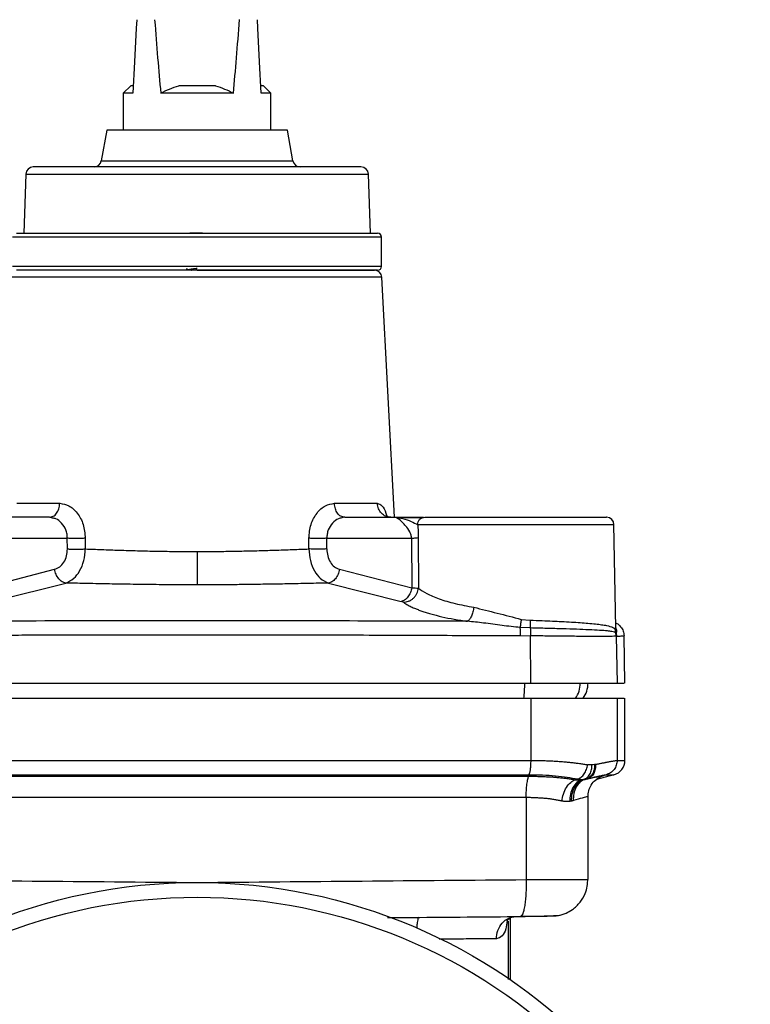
# Model space of a CAD drawing. Header units: millimetres. Extents: x 415 to 1550, y 0 to 812.
# Tile 33 of 51: x 790 to 889, y 369 to 502. Entities that reach past the tile are written whole.
import ezdxf

# ---------------------------------------------------------------- set-up
doc = ezdxf.new("R2010")
doc.units = ezdxf.units.MM

msp = doc.modelspace()

# ---------------------------------------------------------------- linework, layer by layer
at = {"color": 7, "linetype": 'Continuous', "lineweight": 25}
for p, q in [((804.74, 493.34), (803.74, 492.34)), ((805.09, 493.34), (804.74, 493.34)), ((816.23, 493.34), (811.26, 493.34)), ((822.74, 493.34), (822.39, 493.34)), ((823.74, 492.34), (822.74, 493.34)), ((803.74, 492.34), (803.74, 487.34)), ((805.04, 492.34), (803.74, 492.34)), ((823.74, 492.34), (822.45, 492.34)), ((823.74, 487.34), (823.74, 492.34)), ((801.49, 487.34), (800.76, 483.17)), ((825.99, 487.34), (801.49, 487.34)), ((826.73, 483.17), (825.99, 487.34)), ((790.52, 481.38), (790.24, 473.34)), ((837.24, 473.34), (836.96, 481.38)), ((790.24, 473.34), (837.24, 473.34)), ((838.74, 468.84), (838.74, 472.84)), ((815.74, 468.34), (811.74, 468.34)), ((840.5, 434.84), (838.79, 467.4)), ((789.32, 436.74), (795.13, 436.74)), ((832.36, 436.74), (838.17, 436.74)), ((793.73, 434.84), (786.82, 434.84)), ((793.73, 434.84), (793.93, 434.9)), ((794.15, 434.74), (793.73, 434.84)), ((833.76, 434.84), (833.35, 434.75)), ((833.76, 434.84), (833.52, 434.91)), ((833.76, 434.84), (840.67, 434.84)), ((840.67, 434.84), (841.08, 434.77)), ((840.67, 434.84), (844.43, 434.84)), ((844.24, 434.77), (844.61, 434.84)), ((870.51, 419.87), (870.26, 433.86)), ((784.67, 432), (796.15, 432)), ((796.16, 430.55), (796.15, 432)), ((798.59, 432), (798.59, 430.55)), ((828.9, 430.55), (828.9, 432)), ((831.33, 430.55), (831.34, 432)), ((831.34, 432), (842.82, 432)), ((842.82, 432), (842.85, 425.28)), ((843.73, 432.1), (843.74, 425.24)), ((784.64, 425.28), (794.43, 427.79)), ((833.06, 427.79), (842.85, 425.28)), ((786.07, 423.44), (795.93, 425.93)), ((831.56, 425.93), (841.42, 423.44)), ((857.68, 421.01), (858.9, 420.89)), ((858.92, 419.84), (857.55, 419.91)), ((870.5, 419.21), (870.44, 419.68)), ((870.44, 419.68), (870.49, 419.66)), ((870.56, 419.2), (870.49, 419.66)), ((870.57, 418.73), (870.5, 419.21)), ((870.56, 419.2), (870.5, 419.21)), ((870.56, 419.2), (870.62, 418.73)), ((857.61, 418.8), (858.95, 418.78)), ((858.97, 412.34), (858.95, 418.78)), ((870.57, 418.73), (870.68, 412.34)), ((870.62, 418.73), (870.57, 418.73)), ((871.74, 412.34), (871.63, 418.77)), ((858.97, 410.34), (858.97, 401.88)), ((870.68, 410.34), (870.68, 401.88)), ((871.74, 401.88), (871.74, 410.34)), ((870.26, 399.95), (867.87, 399.31)), ((858.36, 396.84), (858.36, 385.73)), ((866.74, 385.72), (866.74, 396.99)), ((866.74, 385.72), (866.74, 385.72)), ((856.24, 372.14), (856.24, 380.52)), ((857.66, 380.81), (857.6, 380.73)), ((858.23, 380.75), (858.52, 380.76))]:
    msp.add_line(p, q, dxfattribs=at)
at = {"color": 8, "linetype": 'Continuous', "lineweight": 25}
for p, q in [((800.76, 483.17), (807.12, 483.17)), ((807.12, 483.17), (826.73, 483.17)), ((790.52, 481.38), (836.96, 481.38)), ((838.74, 472.84), (788.74, 472.84)), ((801.14, 468.84), (788.74, 468.84)), ((838.74, 468.84), (801.14, 468.84)), ((813.74, 467.4), (788.69, 467.4)), ((838.79, 467.4), (813.74, 467.4)), ((870.49, 419.66), (870.47, 419.87)), ((855.9, 380.1), (855.9, 372.19))]:
    msp.add_line(p, q, dxfattribs=at)
at = {"color": 7, "linetype": 'Continuous', "lineweight": 25, "flags": 128}
for points in [[(805.56, 502.3), (805.5, 501.17), (805.27, 496.6), (805.04, 492.34)], [(822.45, 492.34), (822.22, 496.6), (821.98, 501.17), (821.93, 502.28)]]:
    msp.add_lwpolyline(points, dxfattribs=at)
at = {"color": 7, "linetype": 'Continuous', "lineweight": 25}
msp.add_circle((813.74, 310.34), 75, dxfattribs=at)
for centre, radius, start, end in [((791.52, 481.34), 1, 90, 178), ((799.77, 483.34), 1, 270, 350), ((827.72, 483.34), 1, 190, 270), ((835.96, 481.34), 1, 2, 90), ((838.24, 472.84), 0.5, 0, 90), ((838.24, 468.84), 0.5, 270, 0), ((837.8, 467.34), 1, 3, 90), ((869.26, 433.84), 1, 0.0339, 90), ((863.24, 412.34), 3.5, 324.4258, 359.9616), ((869.74, 401.88), 2, 285, 0)]:
    msp.add_arc(centre, radius, start, end, dxfattribs=at)
at = {"color": 8, "linetype": 'Continuous', "lineweight": 25}
for centre, radius, start, end in [((840.18, 412.25), 17.98, 353.771, 0.2964), ((862.18, 412.34), 3.51, 324.396, 0.0453)]:
    msp.add_arc(centre, radius, start, end, dxfattribs=at)
at = {"color": 7, "linetype": 'Continuous', "lineweight": 25}
for start_param, end_param in [(2.529043, 2.626487), (3.656698, 3.75437)]:
    msp.add_ellipse((813.74, 658.4), major_axis=(0, 190.81), ratio=0.052408, start_param=start_param, end_param=end_param, dxfattribs=at)
for points in [[(808.82, 492.34), (809.6, 492.75), (810.41, 493.1), (811.26, 493.34)], [(816.23, 493.34), (817.08, 493.1), (817.89, 492.75), (818.67, 492.34)], [(870.68, 401.88), (871.39, 401.88), (871.74, 401.88), (871.74, 401.88)], [(867.26, 401.28), (867.07, 401.26), (866.87, 401.26), (866.67, 401.3)], [(867.62, 401.32), (867.5, 401.31), (867.38, 401.29), (867.26, 401.28)], [(867.74, 401.34), (867.7, 401.33), (867.66, 401.33), (867.62, 401.32)], [(865.01, 399.27), (865.12, 399.31), (865.23, 399.34), (865.34, 399.37)], [(865.92, 399.26), (866.01, 399.28), (866.09, 399.31), (866.18, 399.33)], [(866.18, 399.33), (866.29, 399.35), (866.4, 399.36), (866.51, 399.38)], [(866.51, 399.38), (866.41, 399.35), (866.31, 399.32), (866.21, 399.3)], [(866.68, 399.41), (866.59, 399.38), (866.49, 399.36), (866.4, 399.33)], [(866.51, 399.38), (866.56, 399.39), (866.62, 399.4), (866.68, 399.41)], [(869.2, 399.95), (869.91, 399.95), (870.26, 399.95), (870.26, 399.95)], [(864.53, 396.38), (864.45, 396.36), (864.37, 396.35), (864.29, 396.33)], [(769.13, 385.73), (783.87, 385.6), (798.81, 385.47), (813.74, 385.34)], [(813.74, 385.34), (828.68, 385.47), (843.62, 385.6), (858.36, 385.73)], [(856.97, 380.72), (857.37, 380.72), (857.78, 380.73), (858.2, 380.73)]]:
    msp.add_open_spline(points, degree=3, dxfattribs=at)
for points, knots in [([(818.67, 492.34), (817.92, 492.34), (817.13, 492.34), (815.88, 492.34), (815.46, 492.34), (814.6, 492.34), (814.18, 492.34), (812.88, 492.34), (812.03, 492.34), (810.79, 492.34), (810.38, 492.34), (809.58, 492.34), (809.19, 492.34), (808.82, 492.34)], [0, 0, 0, 0, 0.25, 0.25, 0.375, 0.375, 0.5, 0.5, 0.75, 0.75, 0.875, 0.875, 1, 1, 1, 1]), ([(802.63, 482.34), (801.5, 482.34), (799.15, 482.34), (796.19, 482.34), (793.76, 482.34), (792.15, 482.34), (791.53, 482.34), (791.55, 482.34), (791.55, 482.34)], [0, 0, 0, 0, 0.174768, 0.360005, 0.552942, 0.749974, 0.947007, 1, 1, 1, 1]), ([(835.94, 482.34), (835.94, 482.34), (835.96, 482.34), (835.68, 482.34), (834.84, 482.34), (833.09, 482.34), (830.69, 482.34), (827.59, 482.34), (823.81, 482.34), (819.54, 482.34), (815.76, 482.34), (812.73, 482.34), (809.81, 482.34), (806.34, 482.34), (803.84, 482.34), (802.63, 482.34)], [0, 0, 0, 0, 0.02179, 0.070082, 0.162682, 0.250049, 0.337416, 0.430016, 0.526466, 0.624963, 0.723459, 0.771741, 0.820033, 0.912633, 1, 1, 1, 1]), ([(789.28, 473.34), (789.27, 473.34), (789.25, 473.34), (789.93, 473.34), (791.42, 473.34), (793.07, 473.34), (794.95, 473.34), (797.66, 473.34), (800.24, 473.34), (801.49, 473.34)], [0, 0, 0, 0, 0.0529803, 0.2499636, 0.4469469, 0.5435054, 0.6400844, 0.8252752, 1, 1, 1, 1]), ([(801.49, 473.34), (802.83, 473.34), (805.57, 473.34), (809.41, 473.34), (812.62, 473.34), (815.96, 473.34), (820.13, 473.34), (824.07, 473.34), (826.97, 473.34), (829.61, 473.34), (832.43, 473.34), (835.08, 473.34), (837.01, 473.34), (837.93, 473.34), (838.24, 473.34), (838.22, 473.34), (838.21, 473.34)], [0, 0, 0, 0, 0.087356, 0.179945, 0.22822, 0.276506, 0.374991, 0.473475, 0.521751, 0.570037, 0.662626, 0.749982, 0.837338, 0.929926, 0.978202, 1, 1, 1, 1]), ([(814.49, 473.34), (814.41, 473.34), (814.24, 473.34), (813.91, 473.34), (813.56, 473.34), (813.23, 473.34), (812.97, 473.34), (812.8, 473.34), (812.73, 473.34), (812.75, 473.34), (812.75, 473.34)], [0, 0, 0, 0, 0.141663, 0.283326, 0.424989, 0.566653, 0.708316, 0.849978, 0.991642, 1, 1, 1, 1]), ([(812.26, 468.59), (812.32, 468.55), (812.45, 468.48), (812.58, 468.4), (812.65, 468.37)], [0, 0, 0, 0, 0.529942, 1, 1, 1, 1]), ([(813.77, 468.58), (813.71, 468.57), (813.53, 468.55), (813.23, 468.52), (812.93, 468.47), (812.72, 468.43), (812.63, 468.4), (812.65, 468.38), (812.66, 468.38)], [0, 0, 0, 0, 0.098935, 0.31353, 0.526976, 0.737493, 0.954134, 1, 1, 1, 1]), ([(801.49, 468.34), (800.24, 468.34), (797.66, 468.34), (794.95, 468.34), (793.07, 468.34), (791.42, 468.34), (789.93, 468.34), (789.25, 468.34), (789.27, 468.34), (789.28, 468.34)], [0, 0, 0, 0, 0.174725, 0.359916, 0.456474, 0.553053, 0.750036, 0.94702, 1, 1, 1, 1]), ([(813.74, 468.34), (812.28, 468.34), (809.26, 468.34), (805.55, 468.34), (802.66, 468.34), (799.83, 468.34), (796.62, 468.34), (793.49, 468.34), (791.27, 468.34), (789.93, 468.34), (789.77, 468.34), (789.69, 468.34)], [0, 0, 0, 0, 0.116497, 0.239972, 0.304365, 0.368745, 0.500083, 0.63142, 0.760028, 0.883503, 1, 1, 1, 1]), ([(838.21, 468.34), (838.22, 468.34), (838.24, 468.34), (837.93, 468.34), (837.01, 468.34), (835.08, 468.34), (832.43, 468.34), (829.61, 468.34), (826.97, 468.34), (824.07, 468.34), (820.13, 468.34), (815.96, 468.34), (812.62, 468.34), (809.41, 468.34), (805.57, 468.34), (802.83, 468.34), (801.49, 468.34)], [0, 0, 0, 0, 0.021788, 0.070074, 0.162662, 0.250018, 0.337374, 0.429963, 0.478239, 0.526525, 0.625009, 0.723494, 0.771769, 0.820055, 0.912644, 1, 1, 1, 1]), ([(812.99, 468.34), (813, 468.35), (813.1, 468.36), (813.35, 468.4), (813.6, 468.43), (813.73, 468.44), (813.73, 468.44)], [0, 0, 0, 0, 0.0886672, 0.5491414, 0.9880084, 1, 1, 1, 1]), ([(813.74, 468.34), (815.21, 468.34), (818.23, 468.34), (821.94, 468.34), (824.83, 468.34), (827.66, 468.34), (830.87, 468.34), (833.48, 468.34), (835.14, 468.34), (836.45, 468.34), (837.56, 468.34), (837.72, 468.34), (837.8, 468.34)], [0, 0, 0, 0, 0.116478, 0.239932, 0.304301, 0.368684, 0.5, 0.631316, 0.695685, 0.760068, 0.883522, 1, 1, 1, 1]), ([(795.13, 436.74), (795.55, 436.67), (796.4, 436.53), (797.56, 435.47), (798.41, 433.9), (798.53, 432.64), (798.59, 432)], [0, 0, 0, 0, 0.234898, 0.481129, 0.737528, 1, 1, 1, 1]), ([(828.9, 432), (828.96, 432.64), (829.08, 433.91), (829.93, 435.47), (831.09, 436.53), (831.94, 436.67), (832.36, 436.74)], [0, 0, 0, 0, 0.262463, 0.519223, 0.765301, 1, 1, 1, 1]), ([(840, 434.84), (839.77, 434.87), (839.3, 434.93), (838.71, 435.36), (838.28, 435.98), (838.21, 436.49), (838.17, 436.74)], [0, 0, 0, 0, 0.25, 0.5, 0.75, 1, 1, 1, 1]), ([(839.68, 434.87), (839.58, 434.94), (839.46, 435.02), (839.46, 434.92), (839.46, 434.9)], [0, 0, 0, 0, 0.81009, 1, 1, 1, 1]), ([(842.82, 432), (842.81, 432.07), (842.8, 432.22), (842.73, 432.52), (842.49, 433.11), (842.08, 433.63), (841.76, 433.97), (841.51, 434.22), (841.07, 434.64), (840.83, 434.76), (840.67, 434.84)], [0, 0, 0, 0, 0.029836, 0.062305, 0.138731, 0.345773, 0.480039, 0.488922, 0.638129, 1, 1, 1, 1]), ([(844.26, 434.77), (843.99, 434.77), (843.44, 434.75), (842.17, 434.78), (841.39, 434.8), (841, 434.82)], [0, 0, 0, 0, 0.331691, 0.66509, 1, 1, 1, 1]), ([(843.64, 433.86), (843.66, 433.57), (843.72, 433.01), (843.73, 432.4), (843.73, 432.1)], [0, 0, 0, 0, 0.5159, 1, 1, 1, 1]), ([(844.61, 434.84), (844.96, 434.84), (845.71, 434.84), (847.96, 434.84), (850.95, 434.84), (854.4, 434.84), (857.89, 434.84), (861.26, 434.84), (864.37, 434.84), (866.98, 434.84), (868.63, 434.84), (869.34, 434.84), (869.21, 434.84), (869.19, 434.84)], [0, 0, 0, 0, 0.092788, 0.192082, 0.294238, 0.394943, 0.49023, 0.581254, 0.678726, 0.780394, 0.882062, 0.979535, 1, 1, 1, 1]), ([(798.59, 432), (798.4, 431.99), (798.02, 431.98), (797.34, 431.97), (796.68, 431.98), (796.33, 431.99), (796.15, 432)], [0, 0, 0, 0, 0.243155, 0.5, 0.756845, 1, 1, 1, 1]), ([(831.34, 432), (831.16, 431.99), (830.8, 431.98), (830.14, 431.97), (829.47, 431.98), (829.09, 431.99), (828.9, 432)], [0, 0, 0, 0, 0.243155, 0.5, 0.756845, 1, 1, 1, 1]), ([(842.82, 432), (843.02, 432.02), (843.43, 432.05), (843.63, 432.09), (843.73, 432.1)], [0, 0, 0, 0, 0.498023, 1, 1, 1, 1]), ([(794.43, 427.79), (794.67, 427.88), (795.15, 428.07), (795.71, 428.73), (796.09, 429.58), (796.14, 430.23), (796.16, 430.55)], [0, 0, 0, 0, 0.253636, 0.5048, 0.753345, 1, 1, 1, 1]), ([(795.93, 425.93), (796.32, 426.11), (797.04, 426.44), (797.88, 427.55), (798.45, 428.93), (798.55, 430.02), (798.59, 430.55)], [0, 0, 0, 0, 0.270061, 0.502541, 0.754262, 1, 1, 1, 1]), ([(796.16, 430.55), (796.33, 430.55), (796.69, 430.53), (797.35, 430.52), (798.02, 430.53), (798.4, 430.55), (798.59, 430.55)], [0, 0, 0, 0, 0.243241, 0.500088, 0.756888, 1, 1, 1, 1]), ([(798.59, 430.55), (799.32, 430.53), (800.81, 430.47), (803.19, 430.39), (805.71, 430.31), (808.31, 430.25), (811.02, 430.21), (812.83, 430.21), (813.74, 430.2)], [0, 0, 0, 0, 0.161922, 0.328864, 0.491076, 0.663051, 0.828917, 1, 1, 1, 1]), ([(813.74, 430.2), (814.43, 430.21), (815.82, 430.21), (817.85, 430.23), (819.87, 430.27), (821.98, 430.32), (824.28, 430.39), (826.66, 430.47), (828.17, 430.53), (828.9, 430.55)], [0, 0, 0, 0, 0.128569, 0.259038, 0.380245, 0.511482, 0.665524, 0.838348, 1, 1, 1, 1]), ([(813.74, 430.2), (813.74, 429.72), (813.74, 428.71), (813.74, 427.36), (813.74, 426.26), (813.74, 425.87), (813.74, 425.68)], [0, 0, 0, 0, 0.241395, 0.496322, 0.753219, 1, 1, 1, 1]), ([(828.9, 430.55), (828.94, 430.02), (829.03, 428.93), (829.61, 427.55), (830.45, 426.44), (831.17, 426.11), (831.56, 425.93)], [0, 0, 0, 0, 0.245731, 0.49746, 0.729952, 1, 1, 1, 1]), ([(831.33, 430.55), (831.16, 430.55), (830.81, 430.53), (830.15, 430.52), (829.48, 430.53), (829.09, 430.55), (828.9, 430.55)], [0, 0, 0, 0, 0.238887, 0.494082, 0.752481, 1, 1, 1, 1]), ([(831.33, 430.55), (831.35, 430.23), (831.4, 429.58), (831.78, 428.73), (832.34, 428.07), (832.82, 427.88), (833.06, 427.79)], [0, 0, 0, 0, 0.246656, 0.495201, 0.746365, 1, 1, 1, 1]), ([(795.93, 425.93), (795.77, 425.97), (795.44, 426.05), (794.98, 426.49), (794.6, 427.09), (794.48, 427.56), (794.43, 427.79)], [0, 0, 0, 0, 0.241659, 0.5, 0.75834, 1, 1, 1, 1]), ([(833.06, 427.79), (833.01, 427.56), (832.89, 427.09), (832.51, 426.49), (832.05, 426.05), (831.72, 425.97), (831.56, 425.93)], [0, 0, 0, 0, 0.241659, 0.5, 0.758341, 1, 1, 1, 1]), ([(813.74, 425.68), (812.67, 425.69), (810.55, 425.69), (807.38, 425.72), (804.38, 425.76), (801.39, 425.81), (798.58, 425.87), (796.78, 425.91), (795.93, 425.93)], [0, 0, 0, 0, 0.171567, 0.337097, 0.509352, 0.663814, 0.840661, 1, 1, 1, 1]), ([(831.56, 425.93), (830.67, 425.91), (828.88, 425.87), (826.08, 425.81), (823.4, 425.77), (820.93, 425.73), (818.56, 425.7), (816.18, 425.69), (814.55, 425.69), (813.74, 425.68)], [0, 0, 0, 0, 0.166746, 0.333597, 0.488283, 0.618922, 0.740657, 0.870851, 1, 1, 1, 1]), ([(842.85, 425.28), (842.79, 425.06), (842.68, 424.61), (842.33, 424.02), (841.89, 423.58), (841.57, 423.48), (841.42, 423.44)], [0, 0, 0, 0, 0.240687, 0.497969, 0.756364, 1, 1, 1, 1]), ([(841.72, 423.32), (841.95, 423.35), (842.32, 423.39), (842.77, 423.63), (843.09, 423.87), (843.35, 424.18), (843.62, 424.62), (843.69, 425), (843.74, 425.24)], [0, 0, 0, 0, 0.2398, 0.368581, 0.5, 0.631418, 0.760199, 1, 1, 1, 1]), ([(842.85, 425.28), (843.01, 425.28), (843.4, 425.26), (843.61, 425.25), (843.74, 425.24)], [0, 0, 0, 0, 0.411209, 1, 1, 1, 1]), ([(843.74, 425.24), (844.08, 424.99), (844.78, 424.49), (846.51, 423.77), (848.65, 423.13), (850.39, 422.81), (851.26, 422.65)], [0, 0, 0, 0, 0.250649, 0.500906, 0.750682, 1, 1, 1, 1]), ([(841.72, 423.32), (841.68, 423.34), (841.61, 423.38), (841.48, 423.42), (841.42, 423.44)], [0, 0, 0, 0, 0.500435, 1, 1, 1, 1]), ([(841.72, 423.32), (841.92, 423.19), (842.19, 423.01), (842.63, 422.79), (842.91, 422.65), (843.25, 422.5), (843.69, 422.32), (844.22, 422.13), (844.79, 421.94), (845.66, 421.68), (846.91, 421.36), (848.57, 421.02), (849.79, 420.84), (850.39, 420.74)], [0, 0, 0, 0, 0.1356973, 0.1836134, 0.2225215, 0.2732719, 0.3394097, 0.406565, 0.4747377, 0.5439219, 0.6985583, 0.8505896, 1, 1, 1, 1]), ([(851.26, 422.65), (851.22, 422.44), (851.15, 421.99), (850.94, 421.4), (850.67, 420.94), (850.48, 420.81), (850.39, 420.74)], [0, 0, 0, 0, 0.2427, 0.5, 0.7573, 1, 1, 1, 1]), ([(851.26, 422.65), (852.31, 422.39), (854.38, 421.87), (856.59, 421.3), (857.68, 421.01)], [0, 0, 0, 0, 0.5039403, 1, 1, 1, 1]), ([(850.39, 420.74), (844.3, 420.76), (832.13, 420.8), (813.74, 420.82), (795.36, 420.8), (783.19, 420.76), (777.1, 420.74)], [0, 0, 0, 0, 0.249969, 0.500002, 0.750031, 1, 1, 1, 1]), ([(857.55, 419.91), (856.73, 419.99), (855.06, 420.15), (852.67, 420.52), (851.11, 420.67), (850.39, 420.74)], [0, 0, 0, 0, 0.3434387, 0.6969972, 1, 1, 1, 1]), ([(857.68, 421.01), (857.65, 420.82), (857.6, 420.42), (857.57, 420.08), (857.55, 419.91)], [0, 0, 0, 0, 0.5, 1, 1, 1, 1]), ([(858.9, 420.89), (858.9, 420.71), (858.89, 420.33), (858.91, 420), (858.92, 419.84)], [0, 0, 0, 0, 0.5, 1, 1, 1, 1]), ([(858.9, 420.89), (859.44, 420.87), (860.48, 420.84), (861.89, 420.78), (863.23, 420.72), (864.49, 420.65), (865.68, 420.58), (866.78, 420.49), (867.76, 420.39), (868.6, 420.29), (869.43, 420.14), (870.12, 419.96), (870.34, 419.77), (870.44, 419.68)], [0, 0, 0, 0, 0.091524, 0.174431, 0.248716, 0.33537, 0.418522, 0.498174, 0.586315, 0.669854, 0.748796, 0.886818, 1, 1, 1, 1]), ([(870.49, 420.52), (870.54, 420.5), (870.81, 420.41), (871.19, 420.03), (871.56, 419.44), (871.61, 418.99), (871.63, 418.77)], [0, 0, 0, 0, 0.072931, 0.387248, 0.70222, 1, 1, 1, 1]), ([(857.61, 418.8), (857.6, 419.01), (857.6, 419.4), (857.57, 419.74), (857.55, 419.91)], [0, 0, 0, 0, 0.5124388, 1, 1, 1, 1]), ([(858.92, 419.84), (858.93, 419.67), (858.95, 419.35), (858.95, 418.97), (858.95, 418.78)], [0, 0, 0, 0, 0.5, 1, 1, 1, 1]), ([(870.5, 419.21), (870.45, 419.23), (870.34, 419.29), (869.97, 419.36), (869.34, 419.44), (868.34, 419.52), (866.93, 419.59), (865.22, 419.66), (863.3, 419.72), (861.19, 419.78), (859.68, 419.82), (858.92, 419.84)], [0, 0, 0, 0, 0.072901, 0.155925, 0.249024, 0.370733, 0.49909, 0.622908, 0.74767, 0.873364, 1, 1, 1, 1]), ([(769.87, 418.8), (771.85, 418.81), (775.72, 418.83), (781.2, 418.85), (785.92, 418.87), (789.85, 418.89), (793.75, 418.9), (798.8, 418.91), (805, 418.93), (811.95, 418.93), (818.46, 418.93), (824.75, 418.92), (830.83, 418.91), (836.24, 418.89), (841.18, 418.87), (845.86, 418.85), (851.44, 418.83), (855.45, 418.81), (857.61, 418.8)], [0, 0, 0, 0, 0.0683086, 0.1330414, 0.1881137, 0.2300621, 0.2674406, 0.3212811, 0.4022368, 0.4787322, 0.5581867, 0.6238904, 0.6929312, 0.7653092, 0.8087328, 0.8619059, 0.9256616, 1, 1, 1, 1]), ([(870.57, 418.73), (870.38, 418.72), (870.14, 418.7), (869.37, 418.7), (868.9, 418.69), (868.35, 418.69), (867.37, 418.69), (865.81, 418.7), (863.56, 418.72), (861.26, 418.74), (859.7, 418.77), (858.95, 418.78)], [0, 0, 0, 0, 0.2106268, 0.2660668, 0.3225542, 0.3800889, 0.4386705, 0.5962142, 0.7422884, 0.8768856, 1, 1, 1, 1]), ([(870.62, 418.73), (870.84, 418.74), (871.26, 418.76), (871.57, 418.77), (871.61, 418.77), (871.63, 418.77)], [0, 0, 0, 0, 0.360472, 0.693806, 1, 1, 1, 1]), ([(768.52, 412.34), (774.52, 412.34), (786.51, 412.34), (804.66, 412.34), (822.83, 412.34), (840.98, 412.34), (852.97, 412.34), (858.97, 412.34)], [0, 0, 0, 0, 0.2, 0.4, 0.6, 0.8, 1, 1, 1, 1]), ([(858.97, 412.34), (859.73, 412.34), (861.26, 412.34), (863.42, 412.34), (865.39, 412.34), (867.11, 412.34), (868.55, 412.34), (869.64, 412.34), (870.41, 412.34), (870.59, 412.34), (870.68, 412.34)], [0, 0, 0, 0, 0.125, 0.25, 0.375, 0.5, 0.625, 0.75, 0.875, 1, 1, 1, 1]), ([(870.68, 412.34), (871.1, 412.34), (871.73, 412.34), (871.65, 412.34), (871.63, 412.34)], [0, 0, 0, 0, 0.666667, 1, 1, 1, 1]), ([(768.52, 410.34), (769.1, 410.34), (770.24, 410.34), (771.97, 410.34), (773.69, 410.34), (775.42, 410.34), (777.15, 410.34), (778.88, 410.34), (780.61, 410.34), (782.34, 410.34), (784.07, 410.34), (785.81, 410.34), (787.55, 410.34), (789.28, 410.34), (794.22, 410.34), (802.37, 410.34), (813.74, 410.34), (825.12, 410.34), (833.77, 410.34), (839.7, 410.34), (842.92, 410.34), (846.14, 410.34), (849.35, 410.34), (852.56, 410.34), (855.77, 410.34), (857.9, 410.34), (858.97, 410.34)], [0, 0, 0, 0, 0.019208, 0.038411, 0.057612, 0.076809, 0.096005, 0.1152, 0.134395, 0.15359, 0.172786, 0.191985, 0.211185, 0.23039, 0.249598, 0.374796, 0.5, 0.625199, 0.750403, 0.786071, 0.821727, 0.857376, 0.893024, 0.928673, 0.964331, 1, 1, 1, 1]), ([(858.97, 410.34), (859.09, 410.34), (859.33, 410.34), (859.7, 410.34), (860.06, 410.34), (860.42, 410.34), (860.78, 410.34), (861.38, 410.34), (862.22, 410.34), (863.29, 410.34), (864.31, 410.34), (865.62, 410.34), (867.12, 410.34), (868.35, 410.34), (869.15, 410.34), (869.65, 410.34), (870.06, 410.34), (870.33, 410.34), (870.5, 410.34), (870.62, 410.34), (870.66, 410.34), (870.68, 410.34)], [0, 0, 0, 0, 0.01983, 0.039635, 0.059426, 0.079219, 0.099028, 0.118867, 0.180846, 0.242854, 0.306677, 0.370527, 0.500005, 0.629483, 0.693306, 0.757157, 0.819136, 0.881144, 0.920775, 0.960356, 1, 1, 1, 1]), ([(870.68, 410.34), (871.1, 410.34), (871.73, 410.34), (871.65, 410.34), (871.63, 410.34)], [0, 0, 0, 0, 0.666667, 1, 1, 1, 1]), ([(768.52, 401.88), (769.04, 401.88), (770.07, 401.88), (771.62, 401.88), (773.16, 401.88), (774.71, 401.88), (776.27, 401.88), (777.82, 401.88), (779.37, 401.88), (780.93, 401.88), (782.48, 401.88), (784.04, 401.88), (785.6, 401.88), (787.15, 401.88), (788.71, 401.88), (790.27, 401.88), (791.83, 401.88), (793.4, 401.88), (794.96, 401.88), (796.52, 401.88), (798.08, 401.88), (799.65, 401.88), (801.21, 401.88), (802.78, 401.88), (804.34, 401.88), (805.91, 401.88), (807.47, 401.88), (809.04, 401.88), (810.61, 401.88), (812.17, 401.88), (813.74, 401.88), (815.3, 401.88), (816.87, 401.88), (818.44, 401.88), (820, 401.88), (821.57, 401.88), (823.13, 401.88), (824.7, 401.88), (826.26, 401.88), (827.83, 401.88), (829.39, 401.88), (830.96, 401.88), (832.52, 401.88), (834.08, 401.88), (835.64, 401.88), (837.21, 401.88), (838.77, 401.88), (840.33, 401.88), (841.89, 401.88), (843.44, 401.88), (845, 401.88), (846.56, 401.88), (848.11, 401.88), (849.67, 401.88), (851.22, 401.88), (852.77, 401.88), (854.32, 401.88), (855.87, 401.88), (857.42, 401.88), (858.45, 401.88), (858.97, 401.88)], [0, 0, 0, 0, 0.017237, 0.034474, 0.051711, 0.068949, 0.086187, 0.103424, 0.120662, 0.1379, 0.155139, 0.172377, 0.189616, 0.206854, 0.224093, 0.241332, 0.258571, 0.275811, 0.29305, 0.31029, 0.327529, 0.344769, 0.362009, 0.37925, 0.39649, 0.41373, 0.430971, 0.448212, 0.465453, 0.482694, 0.499935, 0.517177, 0.534419, 0.55166, 0.568902, 0.586144, 0.603387, 0.620629, 0.637871, 0.655114, 0.672357, 0.6896, 0.706843, 0.724086, 0.74133, 0.758573, 0.775817, 0.793061, 0.810305, 0.827549, 0.844794, 0.862038, 0.879283, 0.896528, 0.913773, 0.931018, 0.948263, 0.965509, 0.982754, 1, 1, 1, 1]), ([(858.97, 401.88), (858.97, 401.68), (858.96, 401.46), (858.94, 401.04), (858.92, 400.84), (858.88, 400.48), (858.85, 400.32), (858.79, 400.09), (858.76, 400), (858.73, 399.95)], [0, 0, 0, 0, 0.25, 0.25, 0.5, 0.5, 0.75, 0.75, 1, 1, 1, 1]), ([(858.97, 401.88), (859.09, 401.88), (859.33, 401.88), (859.69, 401.88), (860.04, 401.87), (860.4, 401.87), (860.75, 401.86), (861.1, 401.85), (861.45, 401.83), (861.79, 401.82), (862.14, 401.8), (862.48, 401.78), (862.81, 401.76), (863.25, 401.73), (863.78, 401.68), (864.39, 401.62), (864.99, 401.55), (865.58, 401.48), (866.14, 401.39), (866.49, 401.33), (866.67, 401.3)], [0, 0, 0, 0, 0.041329, 0.082714, 0.124157, 0.165659, 0.207221, 0.248845, 0.290532, 0.332283, 0.3741, 0.415983, 0.457935, 0.499956, 0.581484, 0.663725, 0.746688, 0.830383, 0.914818, 1, 1, 1, 1]), ([(867.74, 401.34), (867.82, 401.36), (867.98, 401.39), (868.2, 401.44), (868.41, 401.48), (868.62, 401.52), (868.82, 401.56), (869, 401.59), (869.18, 401.63), (869.34, 401.66), (869.5, 401.69), (869.65, 401.72), (869.82, 401.75), (870.02, 401.79), (870.22, 401.82), (870.39, 401.85), (870.52, 401.87), (870.62, 401.88), (870.66, 401.88), (870.68, 401.88)], [0, 0, 0, 0, 0.046523, 0.092829, 0.138919, 0.184794, 0.230456, 0.275906, 0.321145, 0.366175, 0.410997, 0.455613, 0.500023, 0.583896, 0.667538, 0.75096, 0.834171, 0.917181, 1, 1, 1, 1]), ([(870.68, 401.88), (870.68, 401.68), (870.65, 401.46), (870.51, 401.04), (870.4, 400.84), (870.13, 400.48), (869.96, 400.33), (869.59, 400.09), (869.39, 400), (869.2, 399.95)], [0, 0, 0, 0, 0.25, 0.25, 0.5, 0.5, 0.75, 0.75, 1, 1, 1, 1]), ([(865.34, 399.37), (865.49, 399.41), (865.65, 399.49), (865.95, 399.72), (866.1, 399.88), (866.35, 400.24), (866.45, 400.45), (866.6, 400.87), (866.65, 401.09), (866.67, 401.3)], [0, 0, 0, 0, 0.25, 0.25, 0.5, 0.5, 0.75, 0.75, 1, 1, 1, 1]), ([(866.18, 399.33), (866.33, 399.37), (866.49, 399.45), (866.77, 399.68), (866.9, 399.84), (867.1, 400.21), (867.18, 400.42), (867.26, 400.85), (867.28, 401.07), (867.26, 401.28)], [0, 0, 0, 0, 0.25, 0.25, 0.5, 0.5, 0.75, 0.75, 1, 1, 1, 1]), ([(867.62, 401.32), (867.63, 401.12), (867.62, 400.89), (867.53, 400.47), (867.45, 400.26), (867.24, 399.89), (867.11, 399.74), (866.82, 399.5), (866.66, 399.42), (866.51, 399.38)], [0, 0, 0, 0, 0.25, 0.25, 0.5, 0.5, 0.75, 0.75, 1, 1, 1, 1]), ([(867.74, 401.34), (867.76, 401.14), (867.75, 400.92), (867.68, 400.49), (867.61, 400.28), (867.41, 399.92), (867.28, 399.77), (866.99, 399.53), (866.84, 399.46), (866.68, 399.41)], [0, 0, 0, 0, 0.25, 0.25, 0.5, 0.5, 0.75, 0.75, 1, 1, 1, 1]), ([(768.76, 399.95), (783.62, 399.95), (798.68, 399.95), (828.81, 399.95), (843.87, 399.95), (858.73, 399.95)], [0, 0, 0, 0, 0.5, 0.5, 1, 1, 1, 1]), ([(768.77, 399.74), (769.31, 399.74), (770.39, 399.74), (772, 399.74), (773.62, 399.74), (775.22, 399.74), (776.83, 399.74), (778.42, 399.74), (780.02, 399.74), (781.61, 399.74), (783.19, 399.74), (784.77, 399.74), (786.34, 399.74), (787.91, 399.74), (789.47, 399.74), (791.03, 399.74), (792.58, 399.74), (794.13, 399.73), (795.67, 399.73), (797.21, 399.73), (798.74, 399.73), (800.27, 399.73), (801.79, 399.73), (803.3, 399.73), (804.81, 399.73), (806.31, 399.73), (807.81, 399.73), (809.3, 399.73), (810.79, 399.73), (812.27, 399.73), (814.21, 399.73), (816.61, 399.73), (819.49, 399.73), (822.39, 399.73), (825.31, 399.73), (828.25, 399.73), (831.21, 399.73), (834.19, 399.73), (837.2, 399.74), (840.22, 399.74), (843.26, 399.74), (846.32, 399.74), (849.39, 399.74), (852.49, 399.74), (855.6, 399.74), (857.68, 399.74), (858.72, 399.74)], [0, 0, 0, 0, 0.018174, 0.036281, 0.054321, 0.072294, 0.090199, 0.108038, 0.12581, 0.143515, 0.161153, 0.178724, 0.196229, 0.213667, 0.231039, 0.248344, 0.265583, 0.282756, 0.299862, 0.316902, 0.333877, 0.350785, 0.367627, 0.384404, 0.401114, 0.417759, 0.434339, 0.450853, 0.467301, 0.483683, 0.500001, 0.531623, 0.563487, 0.595594, 0.627944, 0.660538, 0.693377, 0.72646, 0.759788, 0.793363, 0.827183, 0.861251, 0.895566, 0.930129, 0.96494, 1, 1, 1, 1]), ([(858.36, 396.84), (858.36, 397.15), (858.37, 397.47), (858.4, 398.1), (858.43, 398.4), (858.49, 398.94), (858.54, 399.17), (858.62, 399.54), (858.67, 399.66), (858.72, 399.74)], [0, 0, 0, 0, 0.25, 0.25, 0.5, 0.5, 0.75, 0.75, 1, 1, 1, 1]), ([(858.72, 399.74), (858.84, 399.74), (859.07, 399.74), (859.41, 399.74), (859.75, 399.73), (860.09, 399.72), (860.43, 399.71), (860.76, 399.7), (861.1, 399.68), (861.42, 399.67), (861.75, 399.65), (862.18, 399.62), (862.69, 399.57), (863.3, 399.51), (863.89, 399.44), (864.46, 399.36), (864.83, 399.3), (865.01, 399.27)], [0, 0, 0, 0, 0.049825, 0.099659, 0.149514, 0.199402, 0.249333, 0.299317, 0.349363, 0.399479, 0.449674, 0.499954, 0.598317, 0.697479, 0.797467, 0.898302, 1, 1, 1, 1]), ([(858.73, 399.95), (859.98, 399.95), (861.19, 399.9), (863.44, 399.7), (864.46, 399.55), (865.34, 399.37)], [0, 0, 0, 0, 0.5, 0.5, 1, 1, 1, 1]), ([(863.21, 396.37), (863.25, 396.68), (863.31, 397.01), (863.52, 397.65), (863.66, 397.96), (863.99, 398.5), (864.19, 398.73), (864.6, 399.09), (864.81, 399.21), (865.01, 399.27)], [0, 0, 0, 0, 0.25, 0.25, 0.5, 0.5, 0.75, 0.75, 1, 1, 1, 1]), ([(865.92, 399.26), (865.69, 399.19), (865.46, 399.08), (865.03, 398.73), (864.84, 398.49), (864.53, 397.94), (864.42, 397.63), (864.29, 396.98), (864.27, 396.65), (864.29, 396.33)], [0, 0, 0, 0, 0.25, 0.25, 0.5, 0.5, 0.75, 0.75, 1, 1, 1, 1]), ([(864.53, 396.38), (864.51, 396.69), (864.54, 397.02), (864.67, 397.66), (864.79, 397.97), (865.1, 398.52), (865.3, 398.76), (865.74, 399.11), (865.98, 399.23), (866.21, 399.3)], [0, 0, 0, 0, 0.25, 0.25, 0.5, 0.5, 0.75, 0.75, 1, 1, 1, 1]), ([(866.4, 399.33), (866.16, 399.26), (865.92, 399.14), (865.48, 398.79), (865.29, 398.56), (864.98, 398.02), (864.87, 397.71), (864.75, 397.07), (864.74, 396.74), (864.76, 396.43)], [0, 0, 0, 0, 0.25, 0.25, 0.5, 0.5, 0.75, 0.75, 1, 1, 1, 1]), ([(865.01, 399.27), (865.07, 399.27), (865.18, 399.25), (865.34, 399.24), (865.49, 399.23), (865.64, 399.23), (865.78, 399.24), (865.87, 399.25), (865.92, 399.26)], [0, 0, 0, 0, 0.169008, 0.337104, 0.504269, 0.670483, 0.835731, 1, 1, 1, 1]), ([(865.34, 399.37), (865.39, 399.36), (865.49, 399.34), (865.63, 399.32), (865.77, 399.31), (865.91, 399.31), (866.05, 399.31), (866.14, 399.32), (866.18, 399.33)], [0, 0, 0, 0, 0.1681602, 0.3356938, 0.5026283, 0.6689794, 0.8347619, 1, 1, 1, 1]), ([(865.92, 399.26), (865.97, 399.26), (866.07, 399.28), (866.16, 399.29), (866.21, 399.3)], [0, 0, 0, 0, 0.506149, 1, 1, 1, 1]), ([(866.21, 399.3), (866.24, 399.3), (866.31, 399.31), (866.37, 399.32), (866.4, 399.33)], [0, 0, 0, 0, 0.490691, 1, 1, 1, 1]), ([(866.4, 399.33), (866.47, 399.35), (866.61, 399.38), (866.82, 399.43), (867.01, 399.47), (867.2, 399.52), (867.38, 399.56), (867.54, 399.6), (867.7, 399.63), (867.85, 399.66), (867.99, 399.69), (868.16, 399.73), (868.35, 399.77), (868.54, 399.81), (868.7, 399.84), (868.78, 399.85), (868.82, 399.86)], [0, 0, 0, 0, 0.058331, 0.1163725, 0.1741311, 0.2316133, 0.2888253, 0.3457735, 0.4024642, 0.458904, 0.5150996, 0.5710582, 0.6788838, 0.7862695, 0.8932833, 1, 1, 1, 1]), ([(866.68, 399.41), (867.41, 399.58), (868, 399.72), (868.85, 399.9), (869.12, 399.95), (869.2, 399.95)], [0, 0, 0, 0, 0.5, 0.5, 1, 1, 1, 1]), ([(866.74, 396.97), (866.76, 397.24), (866.8, 397.79), (867.16, 398.58), (867.72, 399.27), (868.23, 399.56), (868.48, 399.7)], [0, 0, 0, 0, 0.234887, 0.486172, 0.744792, 1, 1, 1, 1]), ([(867.94, 399.47), (868.1, 399.51), (868.27, 399.55), (868.2, 399.53), (868.19, 399.53)], [0, 0, 0, 0, 0.911578, 1, 1, 1, 1]), ([(858.36, 396.84), (857.81, 396.84), (856.7, 396.84), (855.05, 396.84), (853.41, 396.84), (851.79, 396.84), (850.18, 396.84), (848.59, 396.84), (847.01, 396.84), (845.44, 396.84), (843.9, 396.84), (842.36, 396.84), (840.84, 396.84), (839.34, 396.84), (837.85, 396.84), (836.38, 396.84), (834.92, 396.84), (833.48, 396.84), (832.05, 396.84), (830.64, 396.84), (829.25, 396.84), (827.87, 396.84), (826.51, 396.84), (825.16, 396.84), (823.83, 396.84), (822.51, 396.84), (821.21, 396.84), (819.93, 396.84), (818.66, 396.84), (817.41, 396.84), (816.17, 396.84), (814.95, 396.84), (813.36, 396.84), (811.38, 396.84), (808.97, 396.84), (806.5, 396.84), (803.98, 396.84), (801.39, 396.84), (798.74, 396.84), (796.04, 396.84), (793.27, 396.84), (790.45, 396.84), (787.57, 396.84), (784.63, 396.84), (781.64, 396.84), (778.59, 396.84), (775.48, 396.84), (772.32, 396.84), (770.2, 396.84), (769.13, 396.84)], [0, 0, 0, 0, 0.018829, 0.037477, 0.055946, 0.074235, 0.092344, 0.110273, 0.128022, 0.14559, 0.162979, 0.180188, 0.197217, 0.214066, 0.230735, 0.247224, 0.263533, 0.279662, 0.295611, 0.31138, 0.32697, 0.342379, 0.357608, 0.372657, 0.387526, 0.402216, 0.416725, 0.431054, 0.445203, 0.459173, 0.472962, 0.486571, 0.500001, 0.526182, 0.55304, 0.580573, 0.608782, 0.637667, 0.667227, 0.697464, 0.728376, 0.759963, 0.792227, 0.825166, 0.858782, 0.893073, 0.928039, 0.963682, 1, 1, 1, 1]), ([(863.21, 396.37), (863.14, 396.39), (862.98, 396.43), (862.74, 396.47), (862.49, 396.52), (862.24, 396.56), (861.98, 396.6), (861.72, 396.64), (861.46, 396.67), (861.19, 396.7), (860.92, 396.73), (860.64, 396.75), (860.36, 396.77), (860.08, 396.79), (859.8, 396.81), (859.51, 396.82), (859.23, 396.83), (858.94, 396.84), (858.65, 396.84), (858.46, 396.84), (858.36, 396.84)], [0, 0, 0, 0, 0.057169, 0.114123, 0.170867, 0.227404, 0.28374, 0.33988, 0.395828, 0.451588, 0.507167, 0.562568, 0.617797, 0.672859, 0.727758, 0.7825, 0.83709, 0.891533, 0.945835, 1, 1, 1, 1]), ([(864.29, 396.33), (864.24, 396.33), (864.14, 396.31), (864, 396.3), (863.85, 396.3), (863.69, 396.3), (863.54, 396.32), (863.38, 396.34), (863.27, 396.36), (863.21, 396.37)], [0, 0, 0, 0, 0.142787, 0.285205, 0.42749, 0.569878, 0.712604, 0.855901, 1, 1, 1, 1]), ([(864.76, 396.43), (864.72, 396.42), (864.65, 396.4), (864.57, 396.38), (864.53, 396.38)], [0, 0, 0, 0, 0.5, 1, 1, 1, 1]), ([(862.7, 380.85), (863.06, 380.95), (863.74, 381.13), (864.77, 381.72), (865.7, 382.6), (866.56, 384.01), (866.68, 385.16), (866.74, 385.84)], [0, 0, 0, 0, 0.161075, 0.302349, 0.508204, 0.709242, 1, 1, 1, 1]), ([(813.74, 237.34), (794.38, 237.34), (775.82, 245.03), (748.44, 272.41), (740.74, 290.98), (740.74, 329.7), (748.44, 348.27), (775.82, 375.65), (794.38, 383.34), (813.74, 383.34)], [0, 0, 0, 0, 0.25, 0.25, 0.5, 0.5, 0.75, 0.75, 1, 1, 1, 1]), ([(813.74, 383.34), (833.1, 383.34), (851.67, 375.65), (879.05, 348.27), (886.74, 329.7), (886.74, 290.98), (879.05, 272.41), (851.67, 245.03), (833.1, 237.34), (813.74, 237.34)], [0, 0, 0, 0, 0.25, 0.25, 0.5, 0.5, 0.75, 0.75, 1, 1, 1, 1]), ([(839.58, 380.57), (840.73, 380.58), (846.77, 380.63), (852.76, 380.68), (857.6, 380.73)], [0, 0, 0, 0, 0.191966, 1, 1, 1, 1]), ([(854.34, 377.72), (854.34, 378.07), (854.39, 378.45), (854.65, 379.19), (854.85, 379.54), (855.36, 380.13), (855.68, 380.36), (856.32, 380.65), (856.66, 380.72), (856.97, 380.72)], [0, 0, 0, 0, 0.25, 0.25, 0.5, 0.5, 0.75, 0.75, 1, 1, 1, 1]), ([(855.74, 380.14), (855.75, 380.15), (855.78, 380.17), (855.96, 380.36), (856.37, 380.67), (856.79, 380.7), (856.98, 380.72)], [0, 0, 0, 0, 0.195211, 0.424728, 0.732721, 1, 1, 1, 1]), ([(857.58, 380.75), (858.19, 380.75), (859.42, 380.77), (860.95, 380.79), (862.07, 380.8), (862.31, 380.81), (862.43, 380.81)], [0, 0, 0, 0, 0.246618, 0.495452, 0.74658, 1, 1, 1, 1]), ([(858.24, 380.75), (858.85, 380.76), (860.09, 380.78), (861.59, 380.82), (862.65, 380.86), (862.81, 380.89), (862.89, 380.9)], [0, 0, 0, 0, 0.239319, 0.485699, 0.73925, 1, 1, 1, 1])]:
    msp.add_open_spline(points, degree=3, knots=knots, dxfattribs=at)
at = {"color": 8, "linetype": 'Continuous', "lineweight": 25}
for points, knots in [([(793.93, 434.9), (794.04, 434.92), (794.32, 434.97), (794.71, 435.37), (795.04, 435.98), (795.1, 436.49), (795.13, 436.74)], [0, 0, 0, 0, 0.169237, 0.446157, 0.723079, 1, 1, 1, 1]), ([(833.52, 434.91), (833.43, 434.93), (833.15, 434.98), (832.77, 435.37), (832.45, 435.98), (832.39, 436.49), (832.36, 436.74)], [0, 0, 0, 0, 0.155281, 0.4368534, 0.7184269, 1, 1, 1, 1]), ([(838.17, 436.74), (838.39, 436.67), (838.84, 436.52), (839.27, 435.74), (839.43, 435.03), (839.47, 434.82)], [0, 0, 0, 0, 0.405231, 0.829941, 1, 1, 1, 1]), ([(796.15, 432), (796.15, 432.19), (796.13, 432.58), (795.92, 433.31), (795.42, 434.09), (794.74, 434.64), (794.3, 434.72), (794.15, 434.74)], [0, 0, 0, 0, 0.141325, 0.288187, 0.574733, 0.859082, 1, 1, 1, 1]), ([(833.35, 434.75), (833.2, 434.72), (832.76, 434.65), (832.07, 434.09), (831.57, 433.31), (831.36, 432.58), (831.34, 432.19), (831.34, 432)], [0, 0, 0, 0, 0.14293, 0.426358, 0.71255, 0.859012, 1, 1, 1, 1]), ([(841.08, 434.77), (841.26, 434.75), (841.75, 434.68), (842.8, 434.28), (843.36, 434), (843.64, 433.86)], [0, 0, 0, 0, 0.235849, 0.631636, 1, 1, 1, 1]), ([(843.64, 433.86), (843.65, 433.99), (843.68, 434.25), (843.91, 434.56), (844.12, 434.74), (844.24, 434.77), (844.24, 434.77)], [0, 0, 0, 0, 0.331279, 0.662558, 0.993838, 1, 1, 1, 1]), ([(843.64, 433.86), (844.05, 433.86), (844.87, 433.86), (847.32, 433.86), (850.45, 433.86), (854.09, 433.86), (857.94, 433.86), (861.7, 433.86), (865.06, 433.86), (867.78, 433.86), (869.54, 433.86), (870.34, 433.86), (870.19, 433.86), (870.16, 433.86)], [0, 0, 0, 0, 0.097548, 0.195096, 0.292644, 0.390192, 0.48774, 0.585288, 0.682836, 0.780384, 0.877932, 0.97548, 1, 1, 1, 1]), ([(870.5, 419.85), (870.52, 419.8), (870.59, 419.64), (870.62, 419.36), (870.58, 419.25), (870.56, 419.2)], [0, 0, 0, 0, 0.209388, 0.58439, 1, 1, 1, 1]), ([(868.82, 399.86), (868.92, 399.87), (869.11, 399.88), (868.62, 399.72), (868.41, 399.65)], [0, 0, 0, 0, 0.560882, 1, 1, 1, 1]), ([(866.68, 396.94), (866.68, 396.95), (866.69, 396.99), (866.06, 396.82), (865.2, 396.56), (864.76, 396.43)], [0, 0, 0, 0, 0.237515, 0.617257, 1, 1, 1, 1]), ([(858.36, 385.73), (859.01, 385.73), (860.28, 385.73), (861.99, 385.74), (863.45, 385.75), (864.98, 385.75), (865.95, 385.76), (866.45, 385.76), (866.64, 385.76), (866.74, 385.76), (866.72, 385.76), (866.72, 385.76)], [0, 0, 0, 0, 0.141244, 0.276297, 0.405159, 0.527825, 0.753843, 0.823946, 0.891289, 0.95587, 1, 1, 1, 1]), ([(858.36, 385.73), (858.35, 385.1), (858.35, 384.13), (858.26, 382.97), (858.16, 382.17), (858.03, 381.52), (857.87, 380.96), (857.74, 380.86), (857.66, 380.81)], [0, 0, 0, 0, 0.253628, 0.390142, 0.529546, 0.668951, 0.805465, 1, 1, 1, 1]), ([(843.8, 380.61), (843.76, 380.56), (843.69, 380.5), (843.62, 380.13), (843.57, 379.74), (843.53, 379.39), (843.52, 379.17), (843.52, 379.13)], [0, 0, 0, 0, 0.363618, 0.559341, 0.759212, 0.959085, 1, 1, 1, 1]), ([(855.77, 380.17), (855.72, 379.78), (855.6, 378.91), (855.17, 377.95), (854.62, 377.8), (854.34, 377.72)], [0, 0, 0, 0, 0.284793, 0.642676, 1, 1, 1, 1]), ([(854.34, 377.72), (853.76, 377.71), (852.58, 377.7), (850.03, 377.68), (847.95, 377.65), (846.75, 377.64), (846.54, 377.64)], [0, 0, 0, 0, 0.313093, 0.650066, 0.939535, 1, 1, 1, 1])]:
    msp.add_open_spline(points, degree=3, knots=knots, dxfattribs=at)

doc.saveas('drawing.dxf')
